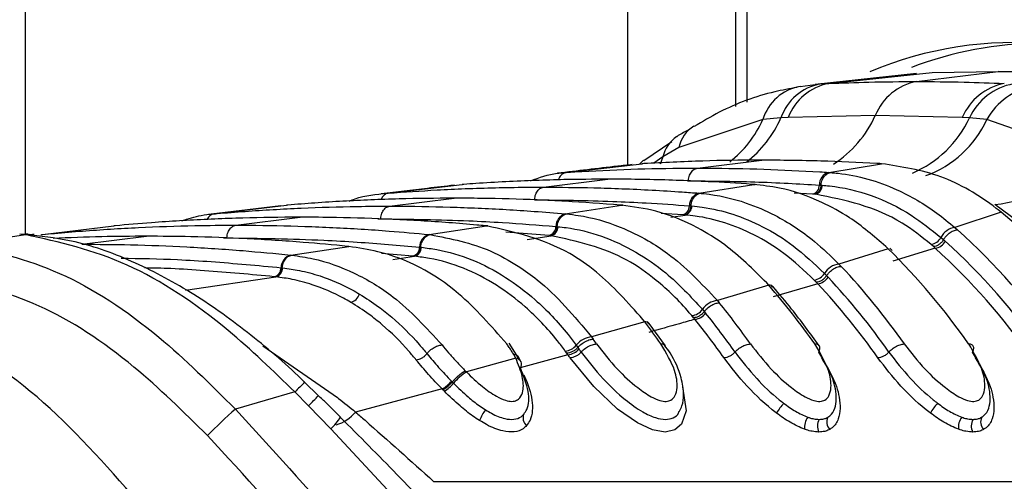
# Model space of a CAD drawing. Header units: millimetres. Extents: x 20 to 19631, y 28 to 16288.
# Tile 114 of 124: x 17325 to 17375, y 5893 to 5916. Entities that reach past the tile are written whole.
import ezdxf

# ---------------------------------------------------------------- set-up
doc = ezdxf.new("R2010")
doc.units = ezdxf.units.MM
doc.header["$LTSCALE"] = 2

msp = doc.modelspace()

# ---------------------------------------------------------------- linework, layer by layer
at = {"color": 8, "linetype": 'Continuous', "lineweight": 25}
for p, q in [((17325.059, 6410.022), (17325.059, 5905.154)), ((17355.543, 5908.656), (17355.543, 6410.022)), ((17361.558, 6410.022), (17361.558, 5911.816)), ((17357.309, 5909.041), (17356.853, 5908.724)), ((17357.309, 5909.041), (17357.169, 5908.677)), ((17358.56, 5907.832), (17358.599, 5907.832)), ((17364.88, 5907.158), (17363.937, 5907.213)), ((17358.308, 5906.11), (17357.221, 5906.182)), ((17342.898, 5905.906), (17343.042, 5905.908)), ((17357.707, 5905.988), (17358.429, 5906.1)), ((17351.554, 5905.063), (17349.365, 5905.225)), ((17325.866, 5905.097), (17325.941, 5905.115)), ((17335.089, 5904.943), (17335.264, 5904.945)), ((17350.438, 5904.867), (17351.66, 5905.053)), ((17344.663, 5904.019), (17343.085, 5904.146)), ((17343.661, 5903.846), (17344.756, 5904.01)), ((17333.171, 5902.302), (17337.745, 5902.97)), ((17337.088, 5899.486), (17340.85, 5896.867))]:
    msp.add_line(p, q, dxfattribs=at)
at = {"color": 7, "linetype": 'Continuous', "lineweight": 25}
for p, q in [((17360.972, 6410.022), (17360.972, 5911.6)), ((17370.121, 5913.258), (17364.999, 5912.707)), ((17365.689, 5912.76), (17370.925, 5913.313)), ((17370.13, 5912.856), (17374.261, 5913.367)), ((17370.925, 5913.313), (17374.261, 5913.367)), ((17377.597, 5913.313), (17374.261, 5913.367)), ((17374.261, 5913.367), (17375.737, 5913.367)), ((17364.24, 5912.599), (17365.261, 5912.734)), ((17365.261, 5912.734), (17365.689, 5912.76)), ((17368.047, 5911.138), (17363.644, 5911.043)), ((17372.444, 5911.043), (17368.047, 5911.138)), ((17362.365, 5910.932), (17358.113, 5909.515)), ((17363.277, 5911.022), (17362.365, 5910.932)), ((17363.644, 5911.043), (17363.277, 5911.022)), ((17372.806, 5911.022), (17372.444, 5911.043)), ((17373.687, 5910.932), (17372.806, 5911.022)), ((17377.726, 5909.515), (17373.687, 5910.932)), ((17357.76, 5909.804), (17356.351, 5908.847)), ((17358.113, 5909.515), (17357.309, 5909.041)), ((17352.41, 5908.256), (17356.246, 5908.696)), ((17356.333, 5908.868), (17356.1, 5908.665)), ((17356.154, 5908.714), (17356.33, 5908.874)), ((17356.34, 5908.701), (17356.246, 5908.696)), ((17356.246, 5908.696), (17356.268, 5908.698)), ((17359.049, 5908.474), (17362.305, 5908.877)), ((17365.688, 5908.256), (17368.365, 5908.696)), ((17368.365, 5908.696), (17368.271, 5908.701)), ((17352.324, 5908.25), (17352.41, 5908.256)), ((17365.688, 5908.256), (17365.775, 5908.25)), ((17343.419, 5907.207), (17347.158, 5907.646)), ((17347.236, 5907.652), (17347.158, 5907.646)), ((17347.158, 5907.646), (17347.175, 5907.648)), ((17351.271, 5907.511), (17354.527, 5907.914)), ((17359.122, 5907.207), (17361.897, 5907.646)), ((17361.897, 5907.646), (17361.818, 5907.652)), ((17361.964, 5907.643), (17361.886, 5907.649)), ((17361.897, 5907.646), (17361.965, 5907.648)), ((17343.346, 5907.201), (17343.419, 5907.207)), ((17359.122, 5907.207), (17359.197, 5907.201)), ((17364.965, 5907.153), (17364.88, 5907.158)), ((17365.023, 5907.149), (17364.966, 5907.153)), ((17365.216, 5907.616), (17365.301, 5907.61)), ((17365.302, 5907.61), (17365.359, 5907.606)), ((17343.493, 5906.549), (17346.749, 5906.952)), ((17375.254, 5905.765), (17374.092, 5906.629)), ((17337.989, 5906.566), (17334.327, 5906.13)), ((17334.547, 5906.154), (17334.611, 5906.16)), ((17334.611, 5906.16), (17338.28, 5906.598)), ((17338.347, 5906.604), (17338.28, 5906.598)), ((17352.374, 5906.16), (17355.218, 5906.598)), ((17352.374, 5906.16), (17352.439, 5906.154)), ((17355.218, 5906.598), (17355.151, 5906.604)), ((17355.218, 5906.598), (17355.29, 5906.599)), ((17355.29, 5906.594), (17355.222, 5906.6)), ((17358.647, 5906.567), (17358.719, 5906.561)), ((17358.72, 5906.561), (17358.768, 5906.557)), ((17374.412, 5906.241), (17372.07, 5905.468)), ((17374.412, 5906.241), (17374.263, 5906.359)), ((17335.714, 5905.587), (17338.971, 5905.99)), ((17358.38, 5906.104), (17358.308, 5906.11)), ((17358.429, 5906.1), (17358.38, 5906.104)), ((17324.991, 5905.117), (17324.79, 5905.138)), ((17325.941, 5905.115), (17329.556, 5905.552)), ((17329.615, 5905.558), (17329.556, 5905.552)), ((17345.488, 5905.115), (17348.386, 5905.552)), ((17348.386, 5905.552), (17348.327, 5905.558)), ((17348.386, 5905.552), (17348.461, 5905.553)), ((17348.46, 5905.548), (17348.401, 5905.553)), ((17351.896, 5905.52), (17351.958, 5905.514)), ((17351.959, 5905.514), (17352.001, 5905.51)), ((17372.07, 5905.468), (17372.202, 5905.35)), ((17321.814, 5904.639), (17325.082, 5905.107)), ((17325.082, 5905.107), (17324.991, 5905.117)), ((17325.527, 5905.112), (17325.432, 5905.122)), ((17325.885, 5905.11), (17325.941, 5905.115)), ((17327.936, 5904.624), (17331.193, 5905.027)), ((17345.488, 5905.115), (17345.545, 5905.11)), ((17351.617, 5905.057), (17351.554, 5905.063)), ((17351.66, 5905.053), (17351.617, 5905.057)), ((17371.364, 5904.971), (17371.494, 5904.857)), ((17371.494, 5904.857), (17371.583, 5904.777)), ((17338.491, 5904.074), (17341.432, 5904.51)), ((17341.432, 5904.51), (17341.38, 5904.515)), ((17345.007, 5904.475), (17345.062, 5904.47)), ((17345.062, 5904.47), (17345.099, 5904.466)), ((17368.7, 5904.392), (17366.209, 5903.619)), ((17368.7, 5904.392), (17368.576, 5904.511)), ((17368.9, 5904.302), (17368.775, 5904.421)), ((17371.076, 5904.426), (17368.934, 5903.764)), ((17370.99, 5904.504), (17370.864, 5904.613)), ((17371.076, 5904.426), (17370.99, 5904.504)), ((17338.491, 5904.074), (17338.542, 5904.069)), ((17344.718, 5904.013), (17344.663, 5904.019)), ((17344.756, 5904.01), (17344.718, 5904.013)), ((17338.007, 5903.435), (17338.056, 5903.43)), ((17338.057, 5903.43), (17338.09, 5903.426)), ((17365.475, 5903.149), (17365.585, 5903.035)), ((17366.209, 5903.619), (17366.32, 5903.502)), ((17337.711, 5902.973), (17337.662, 5902.978)), ((17337.745, 5902.97), (17337.711, 5902.973)), ((17362.663, 5902.545), (17362.558, 5902.664)), ((17365.062, 5902.699), (17364.956, 5902.81)), ((17365.134, 5902.623), (17365.062, 5902.699)), ((17365.585, 5903.035), (17365.66, 5902.955)), ((17362.663, 5902.545), (17360.064, 5901.774)), ((17362.87, 5902.448), (17362.764, 5902.566)), ((17365.134, 5902.623), (17362.884, 5901.962)), ((17360.064, 5901.774), (17360.16, 5901.657)), ((17359.307, 5901.33), (17359.402, 5901.216)), ((17359.402, 5901.216), (17359.467, 5901.136)), ((17356.386, 5900.703), (17353.703, 5899.934)), ((17356.386, 5900.703), (17356.295, 5900.821)), ((17356.597, 5900.6), (17356.505, 5900.719)), ((17358.862, 5900.899), (17358.77, 5901.01)), ((17358.925, 5900.822), (17358.862, 5900.899)), ((17357.431, 5899.486), (17356.606, 5900.614)), ((17353.703, 5899.934), (17353.787, 5899.817)), ((17349.989, 5898.895), (17349.54, 5899.613)), ((17352.454, 5899.104), (17352.374, 5899.214)), ((17352.926, 5899.516), (17353.009, 5899.402)), ((17353.008, 5899.402), (17353.065, 5899.323)), ((17349.866, 5898.851), (17347.374, 5898.157)), ((17349.866, 5898.851), (17349.763, 5899.043)), ((17350.13, 5898.675), (17350.023, 5898.888)), ((17352.509, 5899.027), (17350.09, 5898.364)), ((17352.509, 5899.027), (17352.454, 5899.104)), ((17347.313, 5898.219), (17347.374, 5898.157)), ((17346.62, 5897.693), (17346.657, 5897.655)), ((17339.885, 5896.961), (17339.2, 5897.625)), ((17346.146, 5897.297), (17341.768, 5896.13)), ((17346.258, 5897.181), (17346.186, 5897.256)), ((17346.657, 5897.655), (17346.725, 5897.586)), ((17338.705, 5897.145), (17335.695, 5896.277)), ((17339.397, 5896.448), (17338.705, 5897.145)), ((17340.522, 5895.285), (17339.397, 5896.448)), ((17344.945, 5890.523), (17340.522, 5895.285)), ((17345.716, 5892.624), (17384.961, 5892.624))]:
    msp.add_line(p, q, dxfattribs=at)
at = {"color": 7, "linetype": 'Continuous', "lineweight": 25, "flags": 128}
for points in [[(17324.79, 5905.138), (17325.089, 5905.153), (17325.221, 5905.145)], [(17324.991, 5905.117), (17325.291, 5905.132), (17325.432, 5905.122)], [(17325.082, 5905.107), (17325.383, 5905.122), (17325.527, 5905.112)]]:
    msp.add_lwpolyline(points, dxfattribs=at)
at = {"color": 8, "linetype": 'Continuous', "lineweight": 25, "flags": 128}
msp.add_lwpolyline([(17358.291, 5897.427), (17358.305, 5897.399), (17358.479, 5896.19), (17358.251, 5895.514), (17357.91, 5895.225), (17357.415, 5895.12), (17356.787, 5895.228), (17356.02, 5895.578), (17355.018, 5896.281), (17353.808, 5897.42), (17352.619, 5898.872), (17352.619, 5898.872)], dxfattribs=at)
at = {"color": 7, "linetype": 'Continuous', "lineweight": 25}
for centre, radius, start, end in [((17375.067, 5896.072), 18.755, 56.6183, 112.9153), ((17376.501, 5896.179), 18.61, 90.2986, 110.8711), ((17365.752, 5910.159), 2.621, 100.7917, 160.771), ((17366.216, 5910.057), 2.754, 101.0291, 159.0193), ((17370.676, 5910.072), 2.837, 101.0833, 157.9207), ((17375.13, 5909.893), 2.922, 101.1035, 156.8104), ((17375.56, 5909.747), 3.035, 100.1919, 155.1484), ((17364.625, 5910.279), 2.352, 99.4243, 163.8822), ((17376.539, 5909.393), 3.241, 98.3075, 151.6457), ((17373.359, 5913.181), 6.593, 276.3792, 321.1019), ((17365.871, 5907.628), 0.655, 106.2508, 181.0589), ((17359.306, 5906.574), 0.659, 106.2058, 180.6327), ((17364.749, 5907.607), 0.468, 286.251, 1.0601), ((17364.891, 5907.597), 0.468, 286.3959, 1.0562), ((17352.559, 5905.523), 0.663, 106.1661, 180.2707), ((17358.176, 5906.562), 0.471, 286.2061, 0.6341), ((17358.297, 5906.552), 0.471, 286.3324, 0.6354), ((17353.352, 5880.709), 33.097, 34.7562, 50.4838), ((17351.422, 5905.518), 0.474, 286.1664, 0.2724), ((17351.527, 5905.508), 0.474, 286.2785, 0.2764), ((17372.193, 5904.542), 0.934, 97.5957, 152.6658), ((17349.531, 5880.238), 33.832, 34.8627, 47.9247), ((17345.673, 5904.475), 0.666, 106.1306, 179.9575), ((17370.773, 5905.269), 0.662, 277.9456, 333.2565), ((17370.99, 5905.091), 0.671, 277.352, 332.0858), ((17349.094, 5880.059), 33.418, 34.8711, 47.7025), ((17344.531, 5904.476), 0.476, 286.1309, 359.9593), ((17344.623, 5904.467), 0.476, 286.2312, 359.9646), ((17344.416, 5879.763), 34.587, 34.9498, 45.4052), ((17348.817, 5879.961), 33.075, 34.8711, 47.7025), ((17338.676, 5903.431), 0.669, 106.0986, 179.6832), ((17337.529, 5903.438), 0.478, 286.0989, 359.6851), ((17337.611, 5903.429), 0.478, 286.1898, 359.6914), ((17364.865, 5903.517), 0.713, 277.3011, 328.9041), ((17366.331, 5902.622), 1.005, 97.0029, 148.3554), ((17340.633, 5879.347), 35.261, 35.0102, 43.2392), ((17365.049, 5903.34), 0.722, 276.7775, 327.8376), ((17340.214, 5879.186), 34.821, 35.0149, 43.0491), ((17362.683, 5902.276), 0.27, 43.399, 94.2145), ((17335.553, 5878.923), 35.958, 35.0569, 41.0677), ((17339.949, 5879.097), 34.464, 35.0149, 43.0491), ((17341.398, 5902.279), 0.603, 281.7678, 342.4887), ((17360.185, 5900.701), 1.08, 96.4483, 144.3849), ((17331.799, 5878.548), 36.583, 35.086, 39.1733), ((17358.681, 5901.77), 0.766, 276.7112, 324.9038), ((17356.41, 5900.444), 0.26, 40.7822, 95.229), ((17326.748, 5878.164), 37.234, 35.1043, 37.2511), ((17358.84, 5901.593), 0.775, 276.2356, 323.9088), ((17331.143, 5878.321), 35.751, 35.088, 39.0059), ((17331.398, 5878.402), 36.121, 35.088, 39.0059), ((17353.822, 5898.781), 1.159, 95.9263, 140.6522), ((17323.018, 5877.823), 37.821, 35.1111, 35.5571), ((17352.286, 5900.031), 0.822, 276.1633, 321.1489), ((17352.426, 5899.855), 0.832, 275.724, 320.2061), ((17322.633, 5877.69), 37.338, 35.1113, 35.4067), ((17349.812, 5898.547), 0.348, 327.5891, 21.9742), ((17322.388, 5877.616), 36.955, 35.1113, 35.4067), ((17345.284, 5898.812), 1.743, 299.6401, 320.0509), ((17348.789, 5895.893), 2.669, 122.0088, 140.6568), ((17345.23, 5898.838), 1.95, 301.8177, 320.0258), ((17349.059, 5880.816), 20.436, 130.842, 136.2904), ((17349.653, 5895.168), 1.697, 140.718, 161.7816), ((17366.805, 5893.732), 4.429, 140.0031, 147.983), ((17374.583, 5893.732), 4.429, 140.0031, 147.983), ((17350.713, 5895.824), 0.479, 155.0595, 232.2348), ((17365.345, 5895.358), 0.877, 144.1867, 186.4639), ((17365.776, 5895.425), 0.658, 149.5575, 207.6788), ((17366.127, 5895.629), 0.538, 153.8435, 224.2876), ((17373.123, 5895.358), 0.877, 144.1867, 186.4639), ((17373.555, 5895.425), 0.658, 149.5575, 207.6788), ((17373.906, 5895.629), 0.538, 153.8435, 224.2876)]:
    msp.add_arc(centre, radius, start, end, dxfattribs=at)
at = {"color": 8, "linetype": 'Continuous', "lineweight": 25}
for centre, radius, start, end in [((17362.831, 5913.485), 5.719, 302.8729, 335.7756), ((17357.141, 5913.287), 5.73, 308.1823, 335.7296), ((17358.029, 5913.306), 5.723, 307.6879, 336.4852), ((17367.718, 5913.385), 5.61, 293.102, 335.0884), ((17368.727, 5913.222), 5.463, 290.128, 335.2172), ((17359.804, 5909.149), 1.73, 122.7766, 167.7774), ((17358.986, 5908.647), 1.723, 124.5371, 166.7645), ((17352.521, 5907.759), 0.51, 102.551, 166.0034), ((17343.522, 5906.727), 0.491, 102.0332, 160.8322), ((17334.694, 5905.711), 0.457, 100.4211, 156.9398), ((17349.838, 5898.511), 0.341, 29.1634, 85.2521), ((17343.251, 5892.977), 6.167, 130.9905, 137.4862), ((17323.403, 5912.157), 22.418, 315.5137, 317.3564), ((17338.736, 5897.241), 2.648, 312.4005, 328.9444), ((17340.272, 5897.348), 1.929, 285.5206, 320.8483)]:
    msp.add_arc(centre, radius, start, end, dxfattribs=at)
at = {"color": 7, "linetype": 'Continuous', "lineweight": 25}
for points, knots in [([(17365.689, 5912.76), (17366.368, 5912.786), (17367.849, 5912.843), (17369.329, 5912.852), (17370.13, 5912.856)], [0, 0, 0, 0, 0.458483, 1, 1, 1, 1]), ([(17370.13, 5912.856), (17370.932, 5912.852), (17372.412, 5912.843), (17373.89, 5912.786), (17374.567, 5912.76)], [0, 0, 0, 0, 0.541517, 1, 1, 1, 1]), ([(17364.093, 5912.556), (17363.714, 5912.488), (17362.366, 5912.246), (17360.6, 5911.597), (17359.306, 5910.825), (17358.885, 5910.574)], [0, 0, 0, 0, 0.208883, 0.742387, 1, 1, 1, 1]), ([(17358.619, 5910.409), (17358.437, 5910.318), (17358.227, 5910.212), (17358.036, 5910.083), (17358.01, 5910.065)], [0, 0, 0, 0, 0.866299, 1, 1, 1, 1]), ([(17355.753, 5908.652), (17355.509, 5908.625), (17354.224, 5908.48), (17352.985, 5908.334), (17351.98, 5908.215)], [0, 0, 0, 0, 0.189573, 1, 1, 1, 1]), ([(17362.305, 5908.877), (17362.258, 5908.877), (17361.263, 5908.876), (17359.274, 5908.849), (17357.334, 5908.751), (17356.34, 5908.701)], [0, 0, 0, 0, 0.024033, 0.499895, 1, 1, 1, 1]), ([(17368.271, 5908.701), (17368.223, 5908.704), (17367.229, 5908.762), (17365.241, 5908.852), (17363.3, 5908.868), (17362.305, 5908.877)], [0, 0, 0, 0, 0.024244, 0.500106, 1, 1, 1, 1]), ([(17374.263, 5906.359), (17374.23, 5906.385), (17373.312, 5907.096), (17371.386, 5908.238), (17369.372, 5908.543), (17368.365, 5908.696)], [0, 0, 0, 0, 0.018267, 0.509409, 1, 1, 1, 1]), ([(17350.619, 5907.835), (17351.064, 5907.995), (17351.626, 5908.198), (17352.203, 5908.241), (17352.324, 5908.25)], [0, 0, 0, 0, 0.791456, 1, 1, 1, 1]), ([(17352.41, 5908.256), (17352.557, 5908.266), (17353.648, 5908.336), (17355.687, 5908.431), (17357.754, 5908.472), (17358.875, 5908.473), (17359.049, 5908.474)], [0, 0, 0, 0, 0.0661, 0.493687, 0.921273, 1, 1, 1, 1]), ([(17358.599, 5907.832), (17358.604, 5907.885), (17358.619, 5908.027), (17358.704, 5908.237), (17358.857, 5908.418), (17358.985, 5908.455), (17359.049, 5908.474)], [0, 0, 0, 0, 0.161092, 0.440728, 0.720364, 1, 1, 1, 1]), ([(17359.049, 5908.474), (17359.223, 5908.473), (17360.344, 5908.472), (17362.411, 5908.431), (17364.45, 5908.336), (17365.541, 5908.266), (17365.688, 5908.256)], [0, 0, 0, 0, 0.078728, 0.506313, 0.933899, 1, 1, 1, 1]), ([(17365.301, 5907.61), (17365.309, 5907.662), (17365.329, 5907.805), (17365.422, 5908.014), (17365.582, 5908.195), (17365.711, 5908.232), (17365.776, 5908.25)], [0, 0, 0, 0, 0.160966, 0.440644, 0.720322, 1, 1, 1, 1]), ([(17365.775, 5908.25), (17365.904, 5908.239), (17367.041, 5908.141), (17368.894, 5907.607), (17370.839, 5906.487), (17371.77, 5905.716), (17372.07, 5905.468)], [0, 0, 0, 0, 0.0581112, 0.5134808, 0.8432452, 1, 1, 1, 1]), ([(17354.527, 5907.914), (17353.785, 5907.91), (17352.57, 5907.902), (17350.342, 5907.836), (17348.654, 5907.751), (17347.439, 5907.666), (17347.236, 5907.652)], [0, 0, 0, 0, 0.3052025, 0.4998424, 0.916458, 1, 1, 1, 1]), ([(17361.818, 5907.652), (17361.076, 5907.701), (17359.862, 5907.781), (17357.633, 5907.874), (17355.944, 5907.912), (17354.729, 5907.914), (17354.527, 5907.914)], [0, 0, 0, 0, 0.305522, 0.500162, 0.917082, 1, 1, 1, 1]), ([(17358.599, 5907.832), (17359.716, 5907.822), (17361.399, 5907.806), (17363.605, 5907.714), (17364.693, 5907.648), (17365.216, 5907.616)], [0, 0, 0, 0, 0.50631, 0.7626227, 1, 1, 1, 1]), ([(17368.576, 5904.511), (17367.974, 5905.027), (17366.943, 5905.911), (17365.128, 5906.893), (17363.497, 5907.465), (17362.331, 5907.597), (17361.897, 5907.646)], [0, 0, 0, 0, 0.296146, 0.5073, 0.816527, 1, 1, 1, 1]), ([(17341.453, 5906.804), (17341.549, 5906.844), (17342.163, 5907.097), (17342.805, 5907.154), (17343.346, 5907.201)], [0, 0, 0, 0, 0.157058, 1, 1, 1, 1]), ([(17346.766, 5907.608), (17346.308, 5907.555), (17345.056, 5907.41), (17343.842, 5907.264), (17343.071, 5907.172)], [0, 0, 0, 0, 0.365263, 1, 1, 1, 1]), ([(17343.419, 5907.207), (17344.243, 5907.265), (17345.539, 5907.357), (17347.854, 5907.462), (17349.648, 5907.507), (17350.969, 5907.511), (17351.271, 5907.511)], [0, 0, 0, 0, 0.314829, 0.495571, 0.884785, 1, 1, 1, 1]), ([(17350.82, 5906.87), (17350.826, 5906.922), (17350.841, 5907.065), (17350.926, 5907.274), (17351.079, 5907.456), (17351.207, 5907.493), (17351.271, 5907.511)], [0, 0, 0, 0, 0.161092, 0.440728, 0.720364, 1, 1, 1, 1]), ([(17351.271, 5907.511), (17352.118, 5907.505), (17353.439, 5907.496), (17355.778, 5907.419), (17357.548, 5907.325), (17358.844, 5907.228), (17359.122, 5907.207)], [0, 0, 0, 0, 0.32369, 0.504431, 0.893531, 1, 1, 1, 1]), ([(17358.719, 5906.561), (17358.727, 5906.613), (17358.748, 5906.756), (17358.842, 5906.965), (17359.003, 5907.146), (17359.133, 5907.183), (17359.197, 5907.201)], [0, 0, 0, 0, 0.161001, 0.440667, 0.720334, 1, 1, 1, 1]), ([(17359.197, 5907.201), (17359.259, 5907.196), (17360.043, 5907.124), (17361.321, 5906.837), (17363.197, 5906.024), (17364.784, 5904.998), (17365.8, 5904.015), (17366.209, 5903.619)], [0, 0, 0, 0, 0.02498, 0.311752, 0.510885, 0.803406, 1, 1, 1, 1]), ([(17370.864, 5904.613), (17370.382, 5904.998), (17368.588, 5906.429), (17366.529, 5906.845), (17365.023, 5907.149)], [0, 0, 0, 0, 0.268949, 1, 1, 1, 1]), ([(17365.359, 5907.606), (17365.481, 5907.596), (17367.021, 5907.463), (17369.132, 5906.733), (17370.869, 5905.362), (17371.364, 5904.971)], [0, 0, 0, 0, 0.058019, 0.731528, 1, 1, 1, 1]), ([(17346.749, 5906.952), (17345.822, 5906.945), (17344.421, 5906.934), (17342.075, 5906.851), (17340.201, 5906.75), (17338.801, 5906.639), (17338.347, 5906.604)], [0, 0, 0, 0, 0.3308948, 0.4997867, 0.8377138, 1, 1, 1, 1]), ([(17355.151, 5906.604), (17354.224, 5906.673), (17352.824, 5906.779), (17350.477, 5906.89), (17348.603, 5906.944), (17347.203, 5906.95), (17346.749, 5906.952)], [0, 0, 0, 0, 0.331322, 0.500214, 0.838141, 1, 1, 1, 1]), ([(17350.82, 5906.87), (17352.137, 5906.856), (17354.019, 5906.835), (17356.628, 5906.71), (17357.92, 5906.619), (17358.647, 5906.567)], [0, 0, 0, 0, 0.504425, 0.721113, 1, 1, 1, 1]), ([(17332.983, 5905.803), (17333.311, 5905.911), (17333.827, 5906.082), (17334.355, 5906.135), (17334.547, 5906.154)], [0, 0, 0, 0, 0.635219, 1, 1, 1, 1]), ([(17334.611, 5906.16), (17334.662, 5906.164), (17335.659, 5906.251), (17337.128, 5906.357), (17339.493, 5906.478), (17341.457, 5906.539), (17342.948, 5906.546), (17343.493, 5906.549)], [0, 0, 0, 0, 0.017392, 0.336932, 0.496696, 0.8163, 1, 1, 1, 1]), ([(17343.042, 5905.908), (17343.048, 5905.96), (17343.063, 5906.102), (17343.147, 5906.312), (17343.301, 5906.494), (17343.429, 5906.531), (17343.493, 5906.549)], [0, 0, 0, 0, 0.161092, 0.440728, 0.720364, 1, 1, 1, 1]), ([(17343.493, 5906.549), (17343.564, 5906.549), (17344.581, 5906.548), (17346.072, 5906.524), (17348.438, 5906.436), (17350.382, 5906.325), (17351.85, 5906.203), (17352.374, 5906.16)], [0, 0, 0, 0, 0.023999, 0.34354, 0.503304, 0.822907, 1, 1, 1, 1]), ([(17351.958, 5905.514), (17351.966, 5905.566), (17351.988, 5905.708), (17352.083, 5905.918), (17352.245, 5906.099), (17352.374, 5906.135), (17352.439, 5906.154)], [0, 0, 0, 0, 0.161023, 0.440682, 0.720341, 1, 1, 1, 1]), ([(17352.439, 5906.154), (17352.636, 5906.131), (17353.549, 5906.028), (17354.948, 5905.631), (17356.442, 5904.895), (17358.15, 5903.797), (17359.252, 5902.633), (17360.064, 5901.774)], [0, 0, 0, 0, 0.071059, 0.328707, 0.508594, 0.637825, 1, 1, 1, 1]), ([(17362.558, 5902.664), (17361.868, 5903.349), (17360.767, 5904.442), (17358.859, 5905.607), (17357.109, 5906.338), (17355.8, 5906.518), (17355.218, 5906.598)], [0, 0, 0, 0, 0.316585, 0.505351, 0.78008, 1, 1, 1, 1]), ([(17358.768, 5906.557), (17358.944, 5906.539), (17360.161, 5906.415), (17361.92, 5905.824), (17363.972, 5904.567), (17364.96, 5903.635), (17365.475, 5903.149)], [0, 0, 0, 0, 0.073597, 0.507112, 0.742765, 1, 1, 1, 1]), ([(17338.971, 5905.99), (17338.831, 5905.989), (17337.745, 5905.988), (17336.185, 5905.959), (17333.82, 5905.866), (17331.787, 5905.747), (17330.228, 5905.611), (17329.615, 5905.558)], [0, 0, 0, 0, 0.04475, 0.348076, 0.499734, 0.80312, 1, 1, 1, 1]), ([(17348.327, 5905.558), (17348.186, 5905.57), (17347.1, 5905.669), (17345.541, 5905.784), (17343.176, 5905.91), (17341.143, 5905.978), (17339.584, 5905.986), (17338.971, 5905.99)], [0, 0, 0, 0, 0.045283, 0.348609, 0.500266, 0.803652, 1, 1, 1, 1]), ([(17343.042, 5905.908), (17344.529, 5905.889), (17346.581, 5905.864), (17349.532, 5905.709), (17350.996, 5905.592), (17351.896, 5905.52)], [0, 0, 0, 0, 0.503297, 0.694828, 1, 1, 1, 1]), ([(17364.956, 5902.81), (17364.453, 5903.282), (17363.49, 5904.185), (17361.494, 5905.401), (17359.783, 5905.968), (17358.601, 5906.083), (17358.429, 5906.1)], [0, 0, 0, 0, 0.257471, 0.493197, 0.926487, 1, 1, 1, 1]), ([(17325.941, 5905.115), (17326.143, 5905.134), (17327.289, 5905.243), (17328.908, 5905.366), (17331.273, 5905.497), (17333.384, 5905.573), (17335.023, 5905.582), (17335.714, 5905.587)], [0, 0, 0, 0, 0.061922, 0.352279, 0.497453, 0.787868, 1, 1, 1, 1]), ([(17335.264, 5904.945), (17335.27, 5904.997), (17335.285, 5905.14), (17335.369, 5905.35), (17335.523, 5905.531), (17335.65, 5905.568), (17335.714, 5905.587)], [0, 0, 0, 0, 0.161092, 0.440728, 0.720364, 1, 1, 1, 1]), ([(17335.714, 5905.587), (17335.933, 5905.586), (17337.098, 5905.584), (17338.736, 5905.549), (17341.102, 5905.451), (17343.196, 5905.323), (17344.814, 5905.176), (17345.488, 5905.115)], [0, 0, 0, 0, 0.0670174, 0.3573749, 0.5025485, 0.7929627, 1, 1, 1, 1]), ([(17356.295, 5900.821), (17355.537, 5901.671), (17354.385, 5902.964), (17351.757, 5904.79), (17349.822, 5905.228), (17348.386, 5905.552)], [0, 0, 0, 0, 0.331863, 0.504238, 1, 1, 1, 1]), ([(17352.001, 5905.51), (17352.138, 5905.496), (17353.481, 5905.351), (17355.366, 5904.667), (17357.654, 5903.113), (17358.707, 5901.978), (17359.307, 5901.33)], [0, 0, 0, 0, 0.0516718, 0.5050665, 0.7175116, 1, 1, 1, 1]), ([(17371.494, 5904.857), (17371.522, 5904.9), (17371.599, 5905.019), (17371.771, 5905.187), (17371.996, 5905.324), (17372.134, 5905.341), (17372.202, 5905.35)], [0, 0, 0, 0, 0.161268, 0.440845, 0.720423, 1, 1, 1, 1]), ([(17321.814, 5904.639), (17323.467, 5904.269), (17326.77, 5903.53), (17331.626, 5900.329), (17334.427, 5897.539), (17335.695, 5896.277)], [0, 0, 0, 0, 0.354177, 0.707848, 1, 1, 1, 1]), ([(17338.705, 5897.145), (17337.597, 5898.217), (17334.917, 5900.809), (17330.165, 5903.97), (17326.786, 5904.726), (17325.082, 5905.107)], [0, 0, 0, 0, 0.259057, 0.626399, 1, 1, 1, 1]), ([(17339.206, 5897.631), (17339.202, 5897.635), (17338.341, 5898.486), (17336.491, 5900.072), (17333.626, 5902.145), (17330.635, 5903.754), (17327.868, 5904.779), (17326.116, 5904.996), (17325.38, 5905.087)], [0, 0, 0, 0, 0.000985, 0.211, 0.42281, 0.63293, 0.845915, 1, 1, 1, 1]), ([(17331.193, 5905.027), (17330.441, 5905.023), (17328.869, 5905.015), (17327.297, 5904.948), (17326.477, 5904.913)], [0, 0, 0, 0, 0.478036, 1, 1, 1, 1]), ([(17341.38, 5904.515), (17340.628, 5904.586), (17338.931, 5904.746), (17336.285, 5904.911), (17333.641, 5905.011), (17331.942, 5905.022), (17331.193, 5905.027)], [0, 0, 0, 0, 0.2217708, 0.5003164, 0.7793853, 1, 1, 1, 1]), ([(17335.264, 5904.945), (17336.897, 5904.923), (17339.096, 5904.894), (17342.344, 5904.709), (17343.957, 5904.567), (17345.007, 5904.475)], [0, 0, 0, 0, 0.50254, 0.676572, 1, 1, 1, 1]), ([(17345.062, 5904.47), (17345.07, 5904.522), (17345.092, 5904.664), (17345.188, 5904.873), (17345.35, 5905.054), (17345.48, 5905.091), (17345.545, 5905.109)], [0, 0, 0, 0, 0.161038, 0.440692, 0.720346, 1, 1, 1, 1]), ([(17345.545, 5905.11), (17346.579, 5904.907), (17348.109, 5904.607), (17349.877, 5903.61), (17351.672, 5902.355), (17352.825, 5900.98), (17353.703, 5899.934)], [0, 0, 0, 0, 0.3419634, 0.5061166, 0.6243368, 1, 1, 1, 1]), ([(17358.77, 5901.01), (17358.728, 5901.06), (17358.166, 5901.725), (17357.101, 5902.754), (17354.818, 5904.369), (17352.964, 5904.771), (17351.66, 5905.053)], [0, 0, 0, 0, 0.021195, 0.282969, 0.495586, 1, 1, 1, 1]), ([(17327.936, 5904.624), (17328.757, 5904.618), (17330.525, 5904.606), (17333.24, 5904.497), (17335.938, 5904.323), (17337.688, 5904.153), (17338.491, 5904.074)], [0, 0, 0, 0, 0.2331562, 0.5020007, 0.7713618, 1, 1, 1, 1]), ([(17349.41, 5899.578), (17348.627, 5900.479), (17346.716, 5902.678), (17343.852, 5904.142), (17341.922, 5904.435), (17341.432, 5904.51)], [0, 0, 0, 0, 0.3414084, 0.8328397, 1, 1, 1, 1]), ([(17345.099, 5904.466), (17345.358, 5904.433), (17346.816, 5904.245), (17348.804, 5903.421), (17350.981, 5901.773), (17352.15, 5900.548), (17352.791, 5899.695), (17352.926, 5899.516)], [0, 0, 0, 0, 0.089233, 0.503156, 0.697697, 0.936448, 1, 1, 1, 1]), ([(17338.056, 5903.43), (17338.065, 5903.482), (17338.088, 5903.624), (17338.184, 5903.833), (17338.347, 5904.014), (17338.477, 5904.051), (17338.542, 5904.069)], [0, 0, 0, 0, 0.161049, 0.440699, 0.72035, 1, 1, 1, 1]), ([(17338.542, 5904.069), (17338.903, 5904.017), (17339.975, 5903.862), (17341.719, 5903.225), (17343.978, 5901.886), (17345.344, 5900.397), (17346.14, 5899.528)], [0, 0, 0, 0, 0.129882, 0.385514, 0.641748, 1, 1, 1, 1]), ([(17352.374, 5899.214), (17352.243, 5899.389), (17351.618, 5900.218), (17350.478, 5901.408), (17348.358, 5903.005), (17346.425, 5903.8), (17345.007, 5903.978), (17344.756, 5904.01)], [0, 0, 0, 0, 0.0636242, 0.3025688, 0.4971593, 0.9108734, 1, 1, 1, 1]), ([(17338.09, 5903.426), (17338.37, 5903.388), (17339.003, 5903.301), (17340.185, 5902.977), (17341.199, 5902.545), (17341.848, 5902.17), (17341.972, 5902.098)], [0, 0, 0, 0, 0.210941, 0.475438, 0.899348, 1, 1, 1, 1]), ([(17365.585, 5903.035), (17365.615, 5903.076), (17365.699, 5903.188), (17365.88, 5903.347), (17366.113, 5903.477), (17366.251, 5903.494), (17366.32, 5903.502)], [0, 0, 0, 0, 0.161233, 0.440822, 0.720411, 1, 1, 1, 1]), ([(17334.287, 5894.938), (17333.067, 5896.14), (17330.381, 5898.788), (17325.746, 5901.855), (17322.617, 5902.566), (17321.055, 5902.92)], [0, 0, 0, 0, 0.294215, 0.647739, 1, 1, 1, 1]), ([(17341.52, 5901.689), (17341.399, 5901.759), (17340.768, 5902.122), (17339.782, 5902.539), (17338.633, 5902.851), (17338.018, 5902.933), (17337.745, 5902.97)], [0, 0, 0, 0, 0.100695, 0.524691, 0.789151, 1, 1, 1, 1]), ([(17365.585, 5903.035), (17365.55, 5902.989), (17365.48, 5902.898), (17365.341, 5902.789), (17365.193, 5902.714), (17365.106, 5902.704), (17365.062, 5902.699)], [0, 0, 0, 0, 0.249999, 0.4999987, 0.749999, 1, 1, 1, 1]), ([(17365.209, 5899.486), (17364.752, 5900.116), (17364.001, 5901.148), (17363.194, 5902.093), (17362.879, 5902.462)], [0, 0, 0, 0, 0.609908, 1, 1, 1, 1]), ([(17344.839, 5898.763), (17344.714, 5898.914), (17344.17, 5899.571), (17343.372, 5900.35), (17342.376, 5901.149), (17341.834, 5901.491), (17341.52, 5901.689)], [0, 0, 0, 0, 0.125578, 0.546573, 0.737903, 1, 1, 1, 1]), ([(17341.972, 5902.098), (17342.294, 5901.894), (17342.851, 5901.54), (17343.874, 5900.717), (17344.693, 5899.914), (17345.251, 5899.239), (17345.38, 5899.084)], [0, 0, 0, 0, 0.2622207, 0.4535665, 0.8744738, 1, 1, 1, 1]), ([(17359.402, 5901.216), (17359.434, 5901.255), (17359.523, 5901.361), (17359.712, 5901.511), (17359.951, 5901.633), (17360.09, 5901.649), (17360.16, 5901.657)], [0, 0, 0, 0, 0.161211, 0.440807, 0.720404, 1, 1, 1, 1]), ([(17331.085, 5891.234), (17329.432, 5893.131), (17326.124, 5896.927), (17320.721, 5900.47), (17317.27, 5901.181), (17315.7, 5901.505)], [0, 0, 0, 0, 0.352456, 0.705295, 1, 1, 1, 1]), ([(17359.402, 5901.216), (17359.365, 5901.173), (17359.29, 5901.087), (17359.145, 5900.984), (17358.994, 5900.913), (17358.906, 5900.904), (17358.862, 5900.899)], [0, 0, 0, 0, 0.2499992, 0.4999989, 0.7499992, 1, 1, 1, 1]), ([(17358.925, 5900.822), (17358.664, 5900.748), (17357.892, 5900.529), (17357.111, 5900.309), (17356.593, 5900.163)], [0, 0, 0, 0, 0.336526, 1, 1, 1, 1]), ([(17353.008, 5899.402), (17353.043, 5899.439), (17353.136, 5899.538), (17353.332, 5899.679), (17353.576, 5899.794), (17353.717, 5899.809), (17353.787, 5899.817)], [0, 0, 0, 0, 0.161195, 0.440797, 0.720398, 1, 1, 1, 1]), ([(17345.38, 5899.084), (17345.412, 5899.122), (17345.5, 5899.227), (17345.69, 5899.377), (17345.929, 5899.501), (17346.07, 5899.519), (17346.14, 5899.528)], [0, 0, 0, 0, 0.16106, 0.440707, 0.720353, 1, 1, 1, 1]), ([(17346.14, 5899.528), (17346.249, 5899.396), (17346.467, 5899.131), (17346.834, 5898.722), (17347.12, 5898.417), (17347.283, 5898.249), (17347.313, 5898.219)], [0, 0, 0, 0, 0.310786, 0.621524, 0.932011, 1, 1, 1, 1]), ([(17349.763, 5899.043), (17349.728, 5899.103), (17349.658, 5899.223), (17349.54, 5899.401), (17349.454, 5899.519), (17349.41, 5899.578)], [0, 0, 0, 0, 0.329912, 0.664856, 1, 1, 1, 1]), ([(17353.008, 5899.402), (17352.969, 5899.362), (17352.891, 5899.281), (17352.741, 5899.184), (17352.587, 5899.117), (17352.499, 5899.108), (17352.454, 5899.104)], [0, 0, 0, 0, 0.2499993, 0.4999991, 0.7499993, 1, 1, 1, 1]), ([(17353.176, 5899.165), (17353.211, 5899.202), (17353.305, 5899.3), (17353.501, 5899.44), (17353.747, 5899.554), (17353.887, 5899.569), (17353.957, 5899.577)], [0, 0, 0, 0, 0.161092, 0.440728, 0.720364, 1, 1, 1, 1]), ([(17353.176, 5899.165), (17353.527, 5898.71), (17354.162, 5897.884), (17355.271, 5896.831), (17356.195, 5896.161), (17356.904, 5895.827), (17357.446, 5895.727), (17357.842, 5895.827), (17358.081, 5895.989), (17358.123, 5896.147), (17358.132, 5896.18)], [0, 0, 0, 0, 0.25553, 0.463412, 0.610935, 0.714448, 0.802001, 0.887108, 0.97629, 1, 1, 1, 1]), ([(17353.957, 5899.577), (17354.287, 5899.149), (17354.877, 5898.385), (17355.872, 5897.46), (17356.628, 5896.931), (17357.131, 5896.704), (17357.483, 5896.651), (17357.755, 5896.73), (17357.961, 5896.967), (17358.068, 5897.463), (17357.932, 5898.361), (17357.479, 5899.123), (17357.21, 5899.577)], [0, 0, 0, 0, 0.181549, 0.323795, 0.40885, 0.462296, 0.504185, 0.545984, 0.60056, 0.677304, 0.807908, 1, 1, 1, 1]), ([(17357.421, 5899.478), (17357.407, 5899.501), (17357.37, 5899.563), (17357.272, 5899.572), (17357.21, 5899.577)], [0, 0, 0, 0, 0.363524, 1, 1, 1, 1]), ([(17358.139, 5896.176), (17358.188, 5896.266), (17358.33, 5896.529), (17358.379, 5897.107), (17358.24, 5897.995), (17357.87, 5898.863), (17357.487, 5899.386), (17357.392, 5899.516)], [0, 0, 0, 0, 0.085373, 0.248767, 0.504091, 0.876386, 1, 1, 1, 1]), ([(17360.955, 5899.165), (17360.989, 5899.202), (17361.083, 5899.3), (17361.28, 5899.44), (17361.525, 5899.554), (17361.665, 5899.569), (17361.735, 5899.577)], [0, 0, 0, 0, 0.161092, 0.440728, 0.720364, 1, 1, 1, 1]), ([(17360.955, 5899.165), (17361.299, 5898.717), (17361.934, 5897.892), (17362.848, 5897.018), (17363.337, 5896.637), (17363.412, 5896.579)], [0, 0, 0, 0, 0.500688, 0.922786, 1, 1, 1, 1]), ([(17361.735, 5899.577), (17362.066, 5899.149), (17362.655, 5898.385), (17363.65, 5897.46), (17364.406, 5896.931), (17364.909, 5896.704), (17365.261, 5896.651), (17365.533, 5896.73), (17365.739, 5896.967), (17365.846, 5897.463), (17365.71, 5898.361), (17365.257, 5899.123), (17364.988, 5899.577)], [0, 0, 0, 0, 0.181549, 0.323795, 0.40885, 0.462296, 0.504185, 0.545984, 0.60056, 0.677304, 0.807908, 1, 1, 1, 1]), ([(17365.183, 5899.165), (17365.2, 5899.202), (17365.247, 5899.3), (17365.249, 5899.44), (17365.167, 5899.554), (17365.047, 5899.569), (17364.988, 5899.577)], [0, 0, 0, 0, 0.161092, 0.440728, 0.720364, 1, 1, 1, 1]), ([(17365.644, 5895.867), (17365.678, 5895.889), (17365.845, 5895.998), (17366.098, 5896.423), (17366.092, 5897.106), (17365.839, 5898.079), (17365.459, 5898.709), (17365.183, 5899.165)], [0, 0, 0, 0, 0.041437, 0.201296, 0.499179, 0.63727, 1, 1, 1, 1]), ([(17368.733, 5899.165), (17368.767, 5899.202), (17368.861, 5899.3), (17369.058, 5899.44), (17369.303, 5899.554), (17369.443, 5899.569), (17369.513, 5899.577)], [0, 0, 0, 0, 0.161092, 0.440728, 0.720364, 1, 1, 1, 1]), ([(17368.733, 5899.165), (17369.077, 5898.717), (17369.712, 5897.892), (17370.627, 5897.018), (17371.115, 5896.637), (17371.191, 5896.579)], [0, 0, 0, 0, 0.500688, 0.922786, 1, 1, 1, 1]), ([(17369.513, 5899.577), (17369.844, 5899.149), (17370.433, 5898.385), (17371.428, 5897.46), (17372.184, 5896.931), (17372.687, 5896.704), (17373.039, 5896.651), (17373.311, 5896.73), (17373.517, 5896.967), (17373.624, 5897.463), (17373.488, 5898.361), (17373.036, 5899.123), (17372.766, 5899.577)], [0, 0, 0, 0, 0.181549, 0.323795, 0.40885, 0.462296, 0.504185, 0.545984, 0.60056, 0.677304, 0.807908, 1, 1, 1, 1]), ([(17372.962, 5899.165), (17372.979, 5899.202), (17373.025, 5899.3), (17373.027, 5899.44), (17372.945, 5899.554), (17372.826, 5899.569), (17372.766, 5899.577)], [0, 0, 0, 0, 0.161092, 0.440728, 0.720364, 1, 1, 1, 1]), ([(17373.422, 5895.867), (17373.457, 5895.889), (17373.623, 5895.998), (17373.876, 5896.423), (17373.87, 5897.106), (17373.617, 5898.079), (17373.237, 5898.709), (17372.962, 5899.165)], [0, 0, 0, 0, 0.0414369, 0.2012956, 0.4991793, 0.6372704, 1, 1, 1, 1]), ([(17346.146, 5897.297), (17345.912, 5897.544), (17345.439, 5898.046), (17345.041, 5898.522), (17344.839, 5898.763)], [0, 0, 0, 0, 0.4938032, 1, 1, 1, 1]), ([(17345.38, 5899.084), (17345.383, 5899.08), (17345.564, 5898.856), (17345.956, 5898.396), (17346.399, 5897.927), (17346.62, 5897.693)], [0, 0, 0, 0, 0.007762, 0.50485, 1, 1, 1, 1]), ([(17347.374, 5898.157), (17347.637, 5897.905), (17348.108, 5897.453), (17348.798, 5896.962), (17349.315, 5896.717), (17349.673, 5896.651), (17349.921, 5896.708), (17350.129, 5896.883), (17350.277, 5897.273), (17350.242, 5897.959), (17349.997, 5898.539), (17349.866, 5898.851)], [0, 0, 0, 0, 0.161237, 0.289131, 0.368581, 0.428024, 0.487367, 0.54282, 0.643281, 0.807987, 1, 1, 1, 1]), ([(17350.016, 5898.884), (17349.996, 5898.92), (17349.949, 5899.003), (17349.83, 5899.028), (17349.763, 5899.043)], [0, 0, 0, 0, 0.432775, 1, 1, 1, 1]), ([(17363.05, 5896.08), (17363.045, 5896.084), (17362.511, 5896.491), (17361.501, 5897.434), (17360.764, 5898.393), (17360.397, 5898.872)], [0, 0, 0, 0, 0.005036, 0.503601, 1, 1, 1, 1]), ([(17365.323, 5898.872), (17365.616, 5898.384), (17366.022, 5897.709), (17366.288, 5896.653), (17366.282, 5895.889), (17365.984, 5895.409), (17365.784, 5895.281), (17365.742, 5895.253)], [0, 0, 0, 0, 0.35082, 0.485426, 0.783992, 0.954198, 1, 1, 1, 1]), ([(17370.828, 5896.08), (17370.823, 5896.084), (17370.289, 5896.491), (17369.279, 5897.434), (17368.543, 5898.393), (17368.175, 5898.872)], [0, 0, 0, 0, 0.005036, 0.503601, 1, 1, 1, 1]), ([(17373.101, 5898.872), (17373.394, 5898.384), (17373.8, 5897.709), (17374.066, 5896.653), (17374.06, 5895.889), (17373.762, 5895.409), (17373.562, 5895.281), (17373.52, 5895.253)], [0, 0, 0, 0, 0.35082, 0.485426, 0.783992, 0.954198, 1, 1, 1, 1]), ([(17346.657, 5897.655), (17346.69, 5897.693), (17346.78, 5897.796), (17346.953, 5897.964), (17347.156, 5898.13), (17347.26, 5898.19), (17347.313, 5898.219)], [0, 0, 0, 0, 0.160998, 0.440666, 0.720333, 1, 1, 1, 1]), ([(17350.278, 5896.026), (17350.33, 5896.102), (17350.533, 5896.404), (17350.567, 5897.206), (17350.267, 5897.958), (17350.106, 5898.36)], [0, 0, 0, 0, 0.136181, 0.538313, 1, 1, 1, 1]), ([(17350.277, 5898.012), (17350.289, 5897.986), (17350.497, 5897.552), (17350.751, 5896.733), (17350.716, 5895.874), (17350.481, 5895.535), (17350.419, 5895.446)], [0, 0, 0, 0, 0.026992, 0.449873, 0.855511, 1, 1, 1, 1]), ([(17346.186, 5897.256), (17346.186, 5897.256), (17346.172, 5897.27), (17346.159, 5897.283), (17346.146, 5897.297)], [0, 0, 0, 0, 0.011269, 1, 1, 1, 1]), ([(17348.041, 5895.698), (17347.928, 5895.773), (17347.589, 5895.996), (17346.973, 5896.485), (17346.518, 5896.928), (17346.258, 5897.181)], [0, 0, 0, 0, 0.177842, 0.531294, 1, 1, 1, 1]), ([(17346.725, 5897.586), (17346.964, 5897.353), (17347.379, 5896.949), (17347.937, 5896.506), (17348.24, 5896.308), (17348.34, 5896.242)], [0, 0, 0, 0, 0.476992, 0.82783, 1, 1, 1, 1]), ([(17341.004, 5895.872), (17340.771, 5896.109), (17340.405, 5896.481), (17340.023, 5896.835), (17339.885, 5896.963)], [0, 0, 0, 0, 0.639161, 1, 1, 1, 1]), ([(17340.85, 5896.867), (17340.87, 5896.852), (17341.178, 5896.609), (17341.483, 5896.362), (17341.768, 5896.13)], [0, 0, 0, 0, 0.065228, 1, 1, 1, 1]), ([(17335.695, 5896.277), (17337.523, 5894.273), (17341.241, 5890.201), (17346.614, 5883.83), (17350.083, 5879.854), (17351.865, 5877.813)], [0, 0, 0, 0, 0.32022, 0.650979, 1, 1, 1, 1]), ([(17348.34, 5896.242), (17348.441, 5896.181), (17348.765, 5895.986), (17349.276, 5895.779), (17349.794, 5895.738), (17350.105, 5895.851), (17350.233, 5895.98), (17350.278, 5896.026)], [0, 0, 0, 0, 0.131129, 0.422233, 0.647086, 0.874043, 1, 1, 1, 1]), ([(17363.412, 5896.579), (17363.613, 5896.433), (17364.013, 5896.141), (17364.427, 5895.961), (17364.634, 5895.871)], [0, 0, 0, 0, 0.500365, 1, 1, 1, 1]), ([(17371.191, 5896.579), (17371.391, 5896.433), (17371.791, 5896.141), (17372.205, 5895.961), (17372.412, 5895.871)], [0, 0, 0, 0, 0.5003646, 1, 1, 1, 1]), ([(17345.297, 5891.493), (17344.821, 5891.987), (17343.414, 5893.446), (17341.96, 5894.904), (17340.999, 5895.868)], [0, 0, 0, 0, 0.338899, 1, 1, 1, 1]), ([(17341.768, 5896.13), (17341.928, 5895.991), (17343.255, 5894.83), (17344.565, 5893.656), (17345.716, 5892.624)], [0, 0, 0, 0, 0.120521, 1, 1, 1, 1]), ([(17350.419, 5895.446), (17350.364, 5895.39), (17350.204, 5895.232), (17349.812, 5895.094), (17349.172, 5895.143), (17348.549, 5895.393), (17348.159, 5895.628), (17348.041, 5895.698)], [0, 0, 0, 0, 0.123835, 0.354513, 0.586159, 0.875244, 1, 1, 1, 1]), ([(17364.473, 5895.259), (17364.227, 5895.366), (17363.744, 5895.574), (17363.278, 5895.914), (17363.05, 5896.08)], [0, 0, 0, 0, 0.511867, 1, 1, 1, 1]), ([(17364.634, 5895.871), (17364.658, 5895.863), (17364.761, 5895.827), (17364.96, 5895.774), (17365.12, 5895.764), (17365.209, 5895.759)], [0, 0, 0, 0, 0.121302, 0.507466, 1, 1, 1, 1]), ([(17365.209, 5895.759), (17365.289, 5895.764), (17365.436, 5895.774), (17365.571, 5895.826), (17365.632, 5895.86), (17365.644, 5895.867)], [0, 0, 0, 0, 0.492803, 0.897023, 1, 1, 1, 1]), ([(17372.252, 5895.259), (17372.005, 5895.366), (17371.523, 5895.574), (17371.056, 5895.914), (17370.828, 5896.08)], [0, 0, 0, 0, 0.511867, 1, 1, 1, 1]), ([(17372.412, 5895.871), (17372.436, 5895.863), (17372.539, 5895.827), (17372.738, 5895.774), (17372.898, 5895.764), (17372.987, 5895.759)], [0, 0, 0, 0, 0.121302, 0.507466, 1, 1, 1, 1]), ([(17372.987, 5895.759), (17373.067, 5895.764), (17373.214, 5895.774), (17373.349, 5895.826), (17373.41, 5895.86), (17373.422, 5895.867)], [0, 0, 0, 0, 0.492803, 0.897023, 1, 1, 1, 1]), ([(17365.193, 5895.12), (17365.081, 5895.126), (17364.88, 5895.138), (17364.631, 5895.205), (17364.504, 5895.249), (17364.473, 5895.259)], [0, 0, 0, 0, 0.496554, 0.8808, 1, 1, 1, 1]), ([(17365.742, 5895.253), (17365.727, 5895.245), (17365.65, 5895.203), (17365.479, 5895.138), (17365.295, 5895.126), (17365.193, 5895.12)], [0, 0, 0, 0, 0.1010985, 0.5033758, 1, 1, 1, 1]), ([(17372.972, 5895.12), (17372.859, 5895.126), (17372.659, 5895.138), (17372.409, 5895.205), (17372.282, 5895.249), (17372.252, 5895.259)], [0, 0, 0, 0, 0.496554, 0.8808, 1, 1, 1, 1]), ([(17373.52, 5895.253), (17373.505, 5895.245), (17373.428, 5895.203), (17373.258, 5895.138), (17373.073, 5895.126), (17372.972, 5895.12)], [0, 0, 0, 0, 0.101098, 0.503376, 1, 1, 1, 1]), ([(17350.463, 5876.72), (17348.67, 5878.732), (17345.241, 5882.581), (17339.871, 5888.857), (17336.167, 5892.891), (17334.287, 5894.938)], [0, 0, 0, 0, 0.350471, 0.670401, 1, 1, 1, 1])]:
    msp.add_open_spline(points, degree=3, knots=knots, dxfattribs=at)
for points in [[(17365.302, 5907.61), (17365.292, 5907.552), (17365.273, 5907.437), (17365.195, 5907.292), (17365.089, 5907.186), (17365.007, 5907.164), (17364.966, 5907.153)], [(17358.719, 5906.561), (17358.709, 5906.503), (17358.69, 5906.388), (17358.61, 5906.243), (17358.504, 5906.137), (17358.422, 5906.115), (17358.381, 5906.104)], [(17351.958, 5905.514), (17351.948, 5905.456), (17351.928, 5905.341), (17351.848, 5905.196), (17351.741, 5905.09), (17351.659, 5905.068), (17351.618, 5905.057)], [(17371.494, 5904.857), (17371.462, 5904.809), (17371.397, 5904.713), (17371.263, 5904.598), (17371.12, 5904.519), (17371.033, 5904.509), (17370.99, 5904.504)], [(17345.062, 5904.47), (17345.051, 5904.412), (17345.031, 5904.297), (17344.95, 5904.152), (17344.843, 5904.046), (17344.76, 5904.024), (17344.719, 5904.013)], [(17338.056, 5903.43), (17338.046, 5903.372), (17338.025, 5903.257), (17337.943, 5903.112), (17337.836, 5903.006), (17337.753, 5902.984), (17337.711, 5902.973)], [(17353.176, 5899.165), (17353.137, 5899.125), (17353.058, 5899.045), (17352.907, 5898.95), (17352.752, 5898.884), (17352.663, 5898.876), (17352.619, 5898.872)], [(17360.955, 5899.165), (17360.915, 5899.125), (17360.836, 5899.045), (17360.685, 5898.95), (17360.53, 5898.884), (17360.441, 5898.876), (17360.397, 5898.872)], [(17368.733, 5899.165), (17368.693, 5899.125), (17368.614, 5899.045), (17368.463, 5898.95), (17368.308, 5898.884), (17368.22, 5898.876), (17368.175, 5898.872)], [(17345.38, 5899.084), (17345.343, 5899.041), (17345.269, 5898.955), (17345.124, 5898.852), (17344.973, 5898.779), (17344.884, 5898.769), (17344.839, 5898.763)], [(17346.185, 5897.256), (17346.219, 5897.275), (17346.285, 5897.312), (17346.412, 5897.411), (17346.543, 5897.53), (17346.619, 5897.613), (17346.657, 5897.655)]]:
    msp.add_open_spline(points, degree=3, dxfattribs=at)
at = {"color": 8, "linetype": 'Continuous', "lineweight": 25}
for points, knots in [([(17329.922, 5903.919), (17330.871, 5903.904), (17332.386, 5903.879), (17335.082, 5903.709), (17336.827, 5903.545), (17338.007, 5903.435)], [0, 0, 0, 0, 0.3518309, 0.5614542, 1, 1, 1, 1]), ([(17337.662, 5902.978), (17336.484, 5903.087), (17334.743, 5903.248), (17332.553, 5903.394), (17331.542, 5903.414), (17331.095, 5903.422)], [0, 0, 0, 0, 0.53863, 0.796092, 1, 1, 1, 1])]:
    msp.add_open_spline(points, degree=3, knots=knots, dxfattribs=at)

doc.saveas('drawing.dxf')
